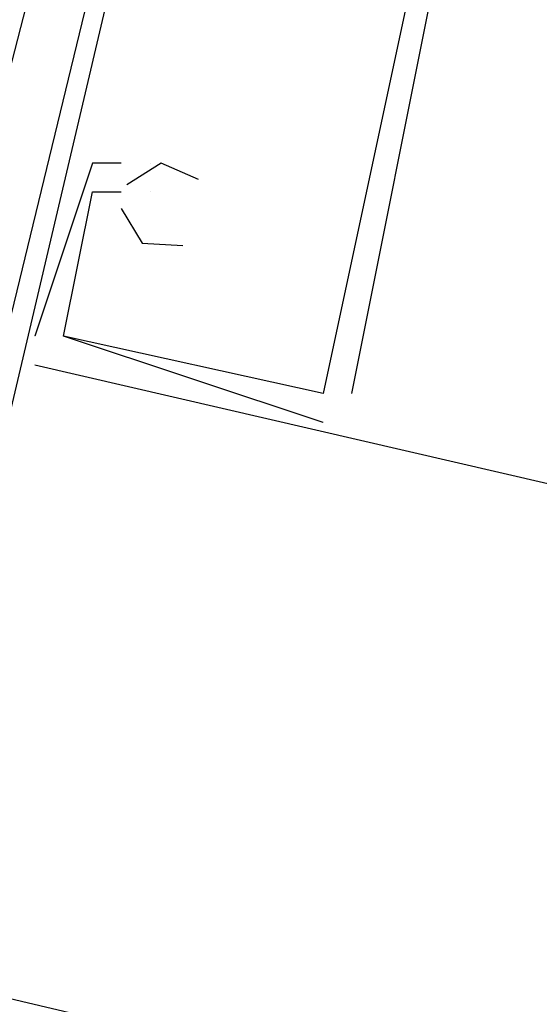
# Model space of a CAD drawing. Header units: feet. Extents: x -79 to 198, y -22 to 181.
# Tile 56 of 96: x 108.42 to 108.66, y 95.055 to 95.511. Entities that reach past the tile are written whole.
import ezdxf

# ---------------------------------------------------------------- set-up
doc = ezdxf.new("R2010")
doc.units = ezdxf.units.FT
doc.layers.add('A-LINEA', color=7, linetype='CONTINUOUS')

msp = doc.modelspace()

# ---------------------------------------------------------------- linework, layer by layer
at = {"layer": 'A-LINEA'}
for p, q in [((108.4533, 95.4444), (108.4533, 95.4444)), ((108.4533, 95.4444), (108.4533, 95.4444)), ((108.4533, 95.4444), (108.4533, 95.4444)), ((108.4533, 95.4444), (108.4533, 95.4444)), ((108.4533, 95.4444), (108.4533, 95.4444)), ((108.4533, 95.4444), (108.4533, 95.4444)), ((108.4667, 95.4444), (108.4667, 95.4444)), ((108.4667, 95.4444), (108.4667, 95.4444)), ((108.4667, 95.4444), (108.4667, 95.4444)), ((108.4667, 95.4444), (108.4667, 95.4444)), ((108.4667, 95.4444), (108.4667, 95.4444)), ((108.4667, 95.4444), (108.4667, 95.4444)), ((108.48, 95.4444), (108.48, 95.4444)), ((108.48, 95.4444), (108.48, 95.4444)), ((108.48, 95.4444), (108.48, 95.4444)), ((108.48, 95.4444), (108.48, 95.4444)), ((108.48, 95.4444), (108.48, 95.4444)), ((108.48, 95.4444), (108.48, 95.4444)), ((108.48, 95.4444), (108.48, 95.4444)), ((108.48, 95.4444), (108.48, 95.4444)), ((108.48, 95.4444), (108.48, 95.4444)), ((108.48, 95.4444), (108.48, 95.4444)), ((108.48, 95.4444), (108.48, 95.4444)), ((108.48, 95.4444), (108.48, 95.4444)), ((108.4533, 95.4311), (108.4533, 95.4311)), ((108.4533, 95.4311), (108.4533, 95.4311)), ((108.4533, 95.4311), (108.4533, 95.4311)), ((108.4533, 95.4311), (108.4533, 95.4311)), ((108.4533, 95.4311), (108.4533, 95.4311)), ((108.4533, 95.4311), (108.4533, 95.4311)), ((108.4667, 95.4311), (108.4667, 95.4311)), ((108.4667, 95.4311), (108.4667, 95.4311)), ((108.4667, 95.4311), (108.4667, 95.4311)), ((108.4667, 95.4311), (108.4667, 95.4311)), ((108.4667, 95.4311), (108.4667, 95.4311)), ((108.4667, 95.4311), (108.4667, 95.4311)), ((108.48, 95.4311), (108.48, 95.4311)), ((108.48, 95.4311), (108.48, 95.4311)), ((108.48, 95.4311), (108.48, 95.4311)), ((108.48, 95.4311), (108.48, 95.4311)), ((108.48, 95.4311), (108.48, 95.4311)), ((108.48, 95.4311), (108.48, 95.4311)), ((108.4267, 95.3644), (108.4267, 95.3644)), ((108.4267, 95.3644), (108.4267, 95.3644)), ((108.4267, 95.3644), (108.4267, 95.3644)), ((108.4267, 95.3644), (108.4267, 95.3644)), ((108.4267, 95.3644), (108.4267, 95.3644)), ((108.4267, 95.3644), (108.4267, 95.3644)), ((108.56, 95.3244), (108.44, 95.3644)), ((108.44, 95.3644), (108.44, 95.3644)), ((108.44, 95.3644), (108.44, 95.3644)), ((108.56, 95.3244), (108.44, 95.3644)), ((108.44, 95.3644), (108.44, 95.3644)), ((108.44, 95.3644), (108.44, 95.3644)), ((108.56, 95.3244), (108.44, 95.3644)), ((108.44, 95.3644), (108.44, 95.3644)), ((108.44, 95.3644), (108.44, 95.3644)), ((108.56, 95.3244), (108.44, 95.3644)), ((108.44, 95.3644), (108.44, 95.3644)), ((108.44, 95.3644), (108.44, 95.3644)), ((108.56, 95.3244), (108.44, 95.3644)), ((108.44, 95.3644), (108.44, 95.3644)), ((108.44, 95.3644), (108.44, 95.3644)), ((108.56, 95.3244), (108.44, 95.3644)), ((108.44, 95.3644), (108.44, 95.3644)), ((108.44, 95.3644), (108.44, 95.3644)), ((108.56, 95.3378), (108.56, 95.3378)), ((108.56, 95.3378), (108.56, 95.3378)), ((108.56, 95.3378), (108.56, 95.3378)), ((108.56, 95.3378), (108.56, 95.3378)), ((108.56, 95.3378), (108.56, 95.3378)), ((108.56, 95.3378), (108.56, 95.3378)), ((108.56, 95.3378), (108.56, 95.3378)), ((108.56, 95.3378), (108.56, 95.3378)), ((108.56, 95.3378), (108.56, 95.3378)), ((108.56, 95.3378), (108.56, 95.3378)), ((108.56, 95.3378), (108.56, 95.3378)), ((108.56, 95.3378), (108.56, 95.3378)), ((108.5733, 95.3378), (108.5733, 95.3378)), ((108.5733, 95.3378), (108.5733, 95.3378)), ((108.5733, 95.3378), (108.5733, 95.3378)), ((108.5733, 95.3378), (108.5733, 95.3378)), ((108.5733, 95.3378), (108.5733, 95.3378)), ((108.5733, 95.3378), (108.5733, 95.3378)), ((108.56, 95.3244), (108.56, 95.3244)), ((108.56, 95.3244), (108.56, 95.3244)), ((108.56, 95.3244), (108.56, 95.3244)), ((108.56, 95.3244), (108.56, 95.3244)), ((108.56, 95.3244), (108.56, 95.3244)), ((108.56, 95.3244), (108.56, 95.3244)), ((108.36, 95.0711), (116.6667, 93.1111)), ((108.36, 95.0711), (116.6667, 93.1111))]:
    msp.add_line(p, q, dxfattribs=at)
for points in [[(108.3733, 95.1644), (108.3733, 95.1511), (108.5333, 95.8311), (108.3867, 95.8711)], [(108.3733, 95.1644), (108.3733, 95.1511), (108.5333, 95.8311), (108.3867, 95.8711)], [(108.3733, 95.1644), (108.3733, 95.1511), (108.5333, 95.8311), (108.3867, 95.8711)], [(108.3733, 95.1644), (108.3733, 95.1511), (108.5333, 95.8311), (108.3867, 95.8711)], [(108.3733, 95.1644), (108.3733, 95.1511), (108.5333, 95.8311), (108.3867, 95.8711)], [(108.3733, 95.1644), (108.3733, 95.1511), (108.5333, 95.8311), (108.3867, 95.8711)], [(108.52, 95.8044), (108.4133, 95.3644), (108.4, 95.3644), (108.4, 95.3778)], [(108.52, 95.8044), (108.4133, 95.3644), (108.4, 95.3644), (108.4, 95.3778)], [(108.52, 95.8044), (108.4133, 95.3644), (108.4, 95.3644), (108.4, 95.3778)], [(108.52, 95.8044), (108.4133, 95.3644), (108.4, 95.3644), (108.4, 95.3778)], [(108.52, 95.8044), (108.4133, 95.3644), (108.4, 95.3644), (108.4, 95.3778)], [(108.52, 95.8044), (108.4133, 95.3644), (108.4, 95.3644), (108.4, 95.3778)], [(108.4133, 95.3644), (108.4133, 95.3778), (108.3867, 95.3778), (108.4933, 95.7911)], [(108.4133, 95.3644), (108.4133, 95.3778), (108.3867, 95.3778), (108.4933, 95.7911)], [(108.4133, 95.3644), (108.4133, 95.3778), (108.3867, 95.3778), (108.4933, 95.7911)], [(108.4133, 95.3644), (108.4133, 95.3778), (108.3867, 95.3778), (108.4933, 95.7911)], [(108.4133, 95.3644), (108.4133, 95.3778), (108.3867, 95.3778), (108.4933, 95.7911)], [(108.4133, 95.3644), (108.4133, 95.3778), (108.3867, 95.3778), (108.4933, 95.7911)], [(108.5733, 95.3378), (108.6133, 95.5378), (108.6, 95.5378), (108.6133, 95.5378), (108.5867, 95.5378), (108.5867, 95.5511), (108.5867, 95.5378), (108.5867, 95.5511), (108.5733, 95.5378), (108.4933, 95.5644), (108.4933, 95.5911)], [(108.5733, 95.3378), (108.6133, 95.5378), (108.6, 95.5378), (108.6133, 95.5378), (108.5867, 95.5378), (108.5867, 95.5511), (108.5867, 95.5378), (108.5867, 95.5511), (108.5733, 95.5378), (108.4933, 95.5644), (108.4933, 95.5911)], [(108.5733, 95.3378), (108.6133, 95.5378), (108.6, 95.5378), (108.6133, 95.5378), (108.5867, 95.5378), (108.5867, 95.5511), (108.5867, 95.5378), (108.5867, 95.5511), (108.5733, 95.5378), (108.4933, 95.5644), (108.4933, 95.5911)], [(108.5733, 95.3378), (108.6133, 95.5378), (108.6, 95.5378), (108.6133, 95.5378), (108.5867, 95.5378), (108.5867, 95.5511), (108.5867, 95.5378), (108.5867, 95.5511), (108.5733, 95.5378), (108.4933, 95.5644), (108.4933, 95.5911)], [(108.5733, 95.3378), (108.6133, 95.5378), (108.6, 95.5378), (108.6133, 95.5378), (108.5867, 95.5378), (108.5867, 95.5511), (108.5867, 95.5378), (108.5867, 95.5511), (108.5733, 95.5378), (108.4933, 95.5644), (108.4933, 95.5911)], [(108.5733, 95.3378), (108.6133, 95.5378), (108.6, 95.5378), (108.6133, 95.5378), (108.5867, 95.5378), (108.5867, 95.5511), (108.5867, 95.5378), (108.5867, 95.5511), (108.5733, 95.5378), (108.4933, 95.5644), (108.4933, 95.5911)], [(108.5867, 95.5378), (108.6, 95.5244), (108.56, 95.3378), (108.44, 95.3644), (108.4533, 95.4311), (108.4667, 95.4311)], [(108.5867, 95.5378), (108.6, 95.5244), (108.56, 95.3378), (108.44, 95.3644), (108.4533, 95.4311), (108.4667, 95.4311)], [(108.5867, 95.5378), (108.6, 95.5244), (108.56, 95.3378), (108.44, 95.3644), (108.4533, 95.4311), (108.4667, 95.4311)], [(108.5867, 95.5378), (108.6, 95.5244), (108.56, 95.3378), (108.44, 95.3644), (108.4533, 95.4311), (108.4667, 95.4311)], [(108.5867, 95.5378), (108.6, 95.5244), (108.56, 95.3378), (108.44, 95.3644), (108.4533, 95.4311), (108.4667, 95.4311)], [(108.5867, 95.5378), (108.6, 95.5244), (108.56, 95.3378), (108.44, 95.3644), (108.4533, 95.4311), (108.4667, 95.4311)], [(108.4667, 95.4444), (108.4533, 95.4444), (108.4267, 95.3644)], [(108.4667, 95.4444), (108.4533, 95.4444), (108.4267, 95.3644)], [(108.4667, 95.4444), (108.4533, 95.4444), (108.4267, 95.3644)], [(108.4667, 95.4444), (108.4533, 95.4444), (108.4267, 95.3644)], [(108.4667, 95.4444), (108.4533, 95.4444), (108.4267, 95.3644)], [(108.4667, 95.4444), (108.4533, 95.4444), (108.4267, 95.3644)], [(108.5024, 95.4368), (108.4851, 95.4444), (108.4693, 95.4343)], [(108.5024, 95.4368), (108.4851, 95.4444), (108.4693, 95.4343)], [(108.5024, 95.4368), (108.4851, 95.4444), (108.4693, 95.4343)], [(108.5024, 95.4368), (108.4851, 95.4444), (108.4693, 95.4343)], [(108.5024, 95.4368), (108.4851, 95.4444), (108.4693, 95.4343)], [(108.5024, 95.4368), (108.4851, 95.4444), (108.4693, 95.4343)], [(108.48, 95.4311), (108.48, 95.4311), (108.48, 95.4311)], [(108.48, 95.4311), (108.48, 95.4311), (108.48, 95.4311)], [(108.48, 95.4311), (108.48, 95.4311), (108.48, 95.4311)], [(108.48, 95.4311), (108.48, 95.4311), (108.48, 95.4311)], [(108.48, 95.4311), (108.48, 95.4311), (108.48, 95.4311)], [(108.48, 95.4311), (108.48, 95.4311), (108.48, 95.4311)], [(108.4667, 95.4234), (108.4764, 95.4073), (108.4952, 95.4063)], [(108.4667, 95.4234), (108.4764, 95.4073), (108.4952, 95.4063)], [(108.4667, 95.4234), (108.4764, 95.4073), (108.4952, 95.4063)], [(108.4667, 95.4234), (108.4764, 95.4073), (108.4952, 95.4063)], [(108.4667, 95.4234), (108.4764, 95.4073), (108.4952, 95.4063)], [(108.4667, 95.4234), (108.4764, 95.4073), (108.4952, 95.4063)], [(108.4267, 95.3511), (110.2133, 94.9378), (112.3867, 94.4178)], [(108.4267, 95.3511), (110.2133, 94.9378), (112.3867, 94.4178)]]:
    msp.add_lwpolyline(points, dxfattribs=at)

doc.saveas('drawing.dxf')
